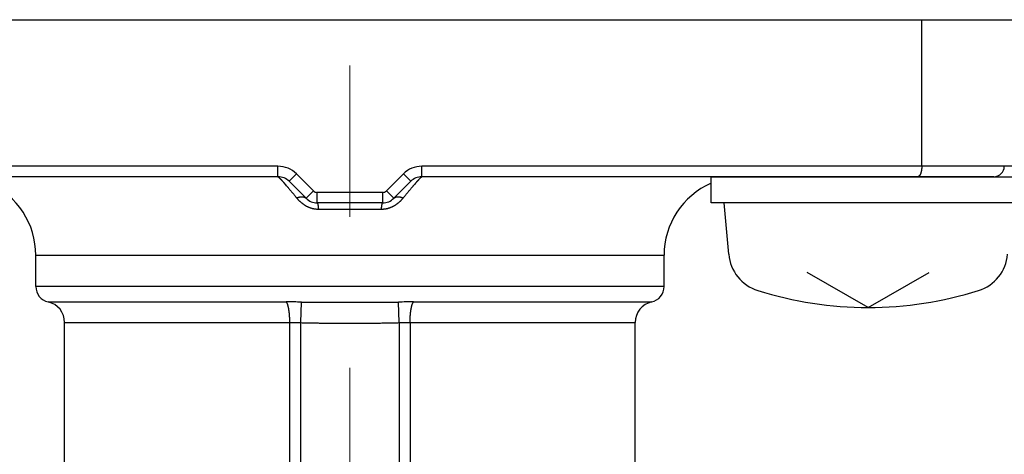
# Model space of a CAD drawing. Header units: millimetres. Extents: x 0 to 1071, y 0 to 742.
# Tile 46 of 130: x 209.19 to 228, y 474.45 to 482.75. Entities that reach past the tile are written whole.
import ezdxf

# ---------------------------------------------------------------- set-up
doc = ezdxf.new("R2010")
doc.units = ezdxf.units.MM
doc.header["$LTSCALE"] = 0.454724
doc.linetypes.add('CENTER', pattern=[50.8, 31.75, -6.35, 6.35, -6.35])
doc.layers.add('NoLayerName_001', color=7, linetype='Continuous')
doc.layers.add('NoLayerName_002', color=7, linetype='Continuous')
doc.styles.get("Standard").update_dxf_attribs({"font": 'txt', "bigfont": 'extfont2'})
doc.dimstyles.get("Standard").update_dxf_attribs({"dimtxt": 2.5, "dimasz": 2.5, "dimexe": 1, "dimexo": 1, "dimtad": 1, "dimdec": 3, "dimzin": 0, "dimdsep": 46, "dimtxsty": 'Standard', "dimcen": 2.5, "dimadec": 3, "dimazin": 0, "dimtfac": 0.75, "dimtdec": 3, "dimtmove": 0, "dimatfit": 3, "dimfxl": 1, "dimarcsym": 0})

# ---------------------------------------------------------------- blocks, each defined once
blk = doc.blocks.new('_OPEN30')
at = {"color": 0, "linetype": 'ByBlock', "lineweight": -2}
for p, q in [((-1, 0.267949), (0, 0)), ((0, 0), (-1, -0.267949)), ((0, 0), (-1, 0))]:
    blk.add_line(p, q, dxfattribs=at)
blk = doc.blocks.new('*D122')
at = {"layer": 'Defpoints', "color": 0}
for p in [(200, 494.273), (215.5, 484.375), (200, 477.282)]:
    blk.add_point(p, dxfattribs=at)
at = {"layer": 'NoLayerName_002', "color": 0, "linetype": 'Continuous', "lineweight": 13}
for p, q in [((215.5, 486.875), (215.5, 496.773)), ((211.75, 494.273), (203.75, 494.273))]:
    blk.add_line(p, q, dxfattribs=at)
at = {"layer": 'NoLayerName_002', "color": 0, "lineweight": 13, "xscale": 3.75, "yscale": 3.75, "zscale": 3.75, "rotation": 180}
blk.add_blockref('_OPEN30', (200, 494.273), dxfattribs=at)
at = {"layer": 'NoLayerName_002', "color": 0, "lineweight": 13, "xscale": 3.75, "yscale": 3.75, "zscale": 3.75}
blk.add_blockref('_OPEN30', (215.5, 494.273), dxfattribs=at)
at = {"layer": 'NoLayerName_002', "color": 0, "lineweight": 13, "insert": (207.75, 501.988), "char_height": 8.75, "attachment_point": 5}
blk.add_mtext('\\W0.8000;１６', dxfattribs=at)
blk = doc.blocks.new('*D130')
at = {"layer": 'Defpoints', "color": 0}
for p in [(250.985, 525), (262.5, 525), (220.65, 466.05)]:
    blk.add_point(p, dxfattribs=at)
at = {"layer": 'NoLayerName_002', "color": 0, "linetype": 'Continuous', "lineweight": 13}
for p, q in [((253.485, 525), (265, 525)), ((262.5, 469.8), (262.5, 521.25)), ((223.15, 466.05), (265, 466.05))]:
    blk.add_line(p, q, dxfattribs=at)
at = {"layer": 'NoLayerName_002', "color": 0, "lineweight": 13, "xscale": 3.75, "yscale": 3.75, "zscale": 3.75}
for p, rotation in [((262.5, 525), 90), ((262.5, 466.05), 270)]:
    blk.add_blockref('_OPEN30', p, dxfattribs=dict(at, rotation=rotation))
at = {"layer": 'NoLayerName_002', "color": 0, "lineweight": 13, "insert": (254.816, 495.525), "char_height": 8.75, "attachment_point": 5, "rotation": 90}
blk.add_mtext('\\W0.8000;５９', dxfattribs=at)

msp = doc.modelspace()

# ---------------------------------------------------------------- linework, layer by layer
at = {"layer": 'NoLayerName_001', "color": 4, "linetype": 'CENTER', "lineweight": 13}
msp.add_line((215.5, 461.660547), (215.5, 486.660547), dxfattribs=at)
at = {"layer": 'NoLayerName_001', "color": 60, "linetype": 'Continuous', "lineweight": 25}
for p, q in [((203, 482.75), (228, 482.75)), ((203, 482.75), (229.449611, 482.75)), ((226.422912, 479.95), (226.422912, 482.75)), ((214.125736, 479.95), (203, 479.95)), ((214.125736, 479.75), (214.125736, 479.95)), ((216.874264, 479.75), (216.874264, 479.95)), ((229.449611, 479.95), (216.874264, 479.95)), ((214.125736, 479.75), (203.2, 479.75)), ((214.337868, 479.662132), (214.47929, 479.803553)), ((214.662132, 479.337868), (214.337868, 479.662132)), ((214.803554, 479.479289), (214.47929, 479.803553)), ((216.520711, 479.803553), (216.196447, 479.479289)), ((216.662132, 479.662132), (216.337868, 479.337868)), ((216.662132, 479.662132), (216.520711, 479.803553)), ((227.8, 479.75), (216.874264, 479.75)), ((214.662132, 479.337868), (214.803554, 479.479289)), ((216.125736, 479.45), (214.874264, 479.45)), ((214.874264, 479.25), (214.874264, 479.45)), ((216.125736, 479.25), (216.125736, 479.45)), ((216.337868, 479.337868), (216.196447, 479.479289)), ((216.125736, 479.25), (214.874264, 479.25)), ((216.10237, 479.125), (214.897631, 479.125)), ((209.5, 477.65), (209.5, 478.25)), ((209.5, 478.25), (221.5, 478.25)), ((221.5, 477.65), (221.5, 478.25)), ((221.5, 477.65), (209.5, 477.65)), ((209.735715, 477.356969), (214.284859, 477.356969)), ((214.561917, 476.961437), (214.573512, 477.3549)), ((216.438083, 476.961437), (216.426489, 477.354902)), ((216.715142, 477.356969), (221.264285, 477.356969)), ((210.05, 473.945106), (210.05, 476.96626)), ((210.05, 476.96626), (214.351113, 476.96626)), ((214.351112, 466.35), (214.351113, 476.96626)), ((214.561917, 466.05), (214.561916, 476.961437)), ((216.438085, 476.961437), (216.438083, 466.05)), ((216.648887, 476.96626), (220.95, 476.96626)), ((216.648887, 476.96626), (216.648889, 466.35)), ((220.95, 473.550053), (220.95, 476.96626))]:
    msp.add_line(p, q, dxfattribs=at)
at = {"layer": 'NoLayerName_001', "color": 7, "linetype": 'Continuous', "lineweight": 25}
for p, q in [((222.4, 479.25), (222.4, 479.75)), ((222.4, 479.75), (228.4, 479.75)), ((228.4, 479.25), (222.4, 479.25)), ((222.735905, 478.268102), (222.65, 479.25)), ((225.4, 477.25), (224.237099, 477.921401)), ((225.4, 477.25), (226.562901, 477.921401))]:
    msp.add_line(p, q, dxfattribs=at)
at = {"layer": 'NoLayerName_001', "color": 60, "linetype": 'Continuous', "lineweight": 25}
for centre, radius, start, end in [((214.125736, 479.45), 0.499993, 45, 90), ((216.874264, 479.45), 0.499993, 90, 135), ((227.8, 479.95), 0.2, 270, 0), ((208, 478.25), 1.5, 0, 66.4218215), ((214.125736, 479.45), 0.3, 45, 90), ((210.29473, 476.162901), 5.254602, 40.5059643, 41.4244062), ((216.874264, 479.45), 0.3, 90, 135), ((221.061336, 475.853694), 5.726171, 138.6073412, 139.4513541), ((223, 478.25), 1.5, 113.5781785, 180), ((214.874264, 479.55), 0.1, 225, 270), ((216.125736, 479.55), 0.1, 270, 315), ((214.874264, 479.55), 0.3, 225, 270), ((216.125736, 479.55), 0.3, 270, 315), ((209.8, 477.65), 0.3, 180, 257.626508), ((221.2, 477.65), 0.3, 282.3734669, 0), ((209.65, 476.96626), 0.4, 0, 77.626275), ((214.280059, 456.532405), 20.824564, 89.1925804, 89.9867947), ((216.735965, 454.294957), 23.062021, 90.0517328, 90.768892), ((221.35, 476.96626), 0.4, 102.3737438, 180)]:
    msp.add_arc(centre, radius, start, end, dxfattribs=at)
at = {"layer": 'NoLayerName_001', "color": 7, "linetype": 'Continuous', "lineweight": 25}
for centre, radius, start, end in [((223.532861, 478.337827), 0.8, 185, 252.4732218), ((227.26714, 478.337827), 0.8, 287.5267782, 355), ((225.4, 484.25), 7, 252.4732218, 287.5267782)]:
    msp.add_arc(centre, radius, start, end, dxfattribs=at)
for points, knots in [([(226.422912, 479.95), (226.422904, 479.948317), (226.4229, 479.944952), (226.422826, 479.939903), (226.422711, 479.934853), (226.422546, 479.929804), (226.422332, 479.924756), (226.42207, 479.919709), (226.421757, 479.914665), (226.421393, 479.909625), (226.420978, 479.904588), (226.420511, 479.899556), (226.41999, 479.894529), (226.419416, 479.889509), (226.418788, 479.884496), (226.418105, 479.87949), (226.417366, 479.874493), (226.416571, 479.869506), (226.415718, 479.864528), (226.414805, 479.859562), (226.413829, 479.854609), (226.412788, 479.849669), (226.41168, 479.844744), (226.410501, 479.839836), (226.40925, 479.834944), (226.407923, 479.830073), (226.406516, 479.825223), (226.405022, 479.820399), (226.403439, 479.815604), (226.401759, 479.810842), (226.399979, 479.806115), (226.398093, 479.801428), (226.396091, 479.796789), (226.393961, 479.792208), (226.391693, 479.787694), (226.389274, 479.783256), (226.386698, 479.778906), (226.383944, 479.774663), (226.380977, 479.770568), (226.377812, 479.766614), (226.37546, 479.764192), (226.374312, 479.762952)], [0, 0, 0, 0, 0.005047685, 0.0100970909, 0.0151479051, 0.0201998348, 0.0252526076, 0.0303059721, 0.0353596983, 0.0404135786, 0.0454674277, 0.050521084, 0.0555744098, 0.0606272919, 0.0656796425, 0.0707313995, 0.0757825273, 0.0808330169, 0.0858828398, 0.0909319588, 0.0959804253, 0.1010283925, 0.1060761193, 0.1111239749, 0.1161724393, 0.1212216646, 0.1262711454, 0.1313205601, 0.1363698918, 0.1414194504, 0.146469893, 0.1515216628, 0.1565735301, 0.1616247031, 0.1666755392, 0.1717276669, 0.1767833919, 0.1818400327, 0.1868950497, 0.1919512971, 0.1970174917, 0.1970174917, 0.1970174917, 0.1970174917]), ([(226.374312, 479.762952), (226.373073, 479.761802), (226.370671, 479.759418), (226.366624, 479.756344), (226.362272, 479.753695), (226.357584, 479.751686), (226.352661, 479.750258), (226.349259, 479.750156), (226.347581, 479.75)], [0, 0, 0, 0, 0.00507275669, 0.01013871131, 0.01521028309, 0.02031494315, 0.02541283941, 0.03046989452, 0.03046989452, 0.03046989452, 0.03046989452])]:
    msp.add_open_spline(points, degree=3, knots=knots, dxfattribs=at)
at = {"layer": 'NoLayerName_001', "color": 60, "linetype": 'Continuous', "lineweight": 25}
for points, knots in [([(214.125736, 479.75), (214.126709, 479.749647), (214.12874, 479.749117), (214.131284, 479.747266), (214.133795, 479.745438), (214.136198, 479.74344), (214.138567, 479.741407), (214.1409, 479.739339), (214.143204, 479.737242), (214.145483, 479.73512), (214.147743, 479.732978), (214.149987, 479.730818), (214.152216, 479.728641), (214.154433, 479.726451), (214.156639, 479.724249), (214.158834, 479.722037), (214.161022, 479.719817), (214.163201, 479.71759), (214.165373, 479.715356), (214.167538, 479.713115), (214.169697, 479.710869), (214.17185, 479.708616), (214.173997, 479.706359), (214.176139, 479.704096), (214.178276, 479.70183), (214.180409, 479.699558), (214.183247, 479.696524), (214.186785, 479.692722), (214.191015, 479.688146), (214.195233, 479.683559), (214.199438, 479.67896), (214.203632, 479.674351), (214.207816, 479.669732), (214.211989, 479.665104), (214.216152, 479.660467), (214.220999, 479.655049), (214.226524, 479.648843), (214.231346, 479.643402), (214.234097, 479.640288), (214.234784, 479.63951)], [0, 0, 0, 0, 0.0031054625, 0.0062105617, 0.0093267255, 0.01245195, 0.0155746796, 0.0186920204, 0.0218062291, 0.0249193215, 0.0280330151, 0.0311478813, 0.0342637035, 0.0373801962, 0.0404970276, 0.0436138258, 0.0467302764, 0.0498463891, 0.0529622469, 0.0560779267, 0.0591934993, 0.0623090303, 0.0654245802, 0.0685401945, 0.0716558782, 0.0747716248, 0.077887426, 0.0841191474, 0.0903509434, 0.0965827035, 0.1028144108, 0.1090460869, 0.1152777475, 0.1215094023, 0.1277410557, 0.1339727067, 0.1433201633, 0.1526675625, 0.1557833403, 0.1557833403, 0.1557833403, 0.1557833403]), ([(216.765587, 479.639929), (216.767644, 479.642254), (216.771756, 479.646907), (216.777258, 479.653093), (216.782083, 479.658496), (216.786228, 479.66312), (216.790382, 479.667735), (216.794546, 479.672341), (216.79872, 479.676938), (216.802905, 479.681525), (216.807102, 479.686101), (216.811312, 479.690666), (216.81483, 479.69446), (216.817653, 479.697488), (216.819775, 479.699755), (216.8219, 479.702017), (216.82403, 479.704276), (216.826165, 479.70653), (216.828305, 479.708779), (216.83045, 479.711023), (216.832602, 479.713261), (216.834759, 479.715493), (216.836924, 479.717719), (216.839096, 479.719937), (216.841276, 479.722149), (216.843464, 479.724352), (216.845662, 479.726546), (216.847872, 479.728728), (216.850094, 479.730896), (216.85233, 479.733048), (216.854583, 479.735182), (216.856854, 479.737296), (216.85915, 479.739384), (216.861476, 479.741445), (216.863837, 479.743469), (216.866232, 479.745459), (216.868735, 479.747279), (216.871271, 479.749122), (216.873294, 479.749649), (216.874264, 479.75)], [0, 0, 0, 0, 0.0093138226, 0.0186277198, 0.024837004, 0.0310462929, 0.037255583, 0.043464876, 0.0496741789, 0.0558835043, 0.0620928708, 0.0683022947, 0.0745117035, 0.0776163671, 0.0807209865, 0.0838255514, 0.0869300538, 0.0900344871, 0.0931388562, 0.0962432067, 0.0993475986, 0.1024520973, 0.1055567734, 0.1086617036, 0.1117669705, 0.1148725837, 0.1179782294, 0.1210835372, 0.1241881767, 0.127291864, 0.1303943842, 0.1334963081, 0.1365993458, 0.1397055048, 0.1428170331, 0.1459310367, 0.1490360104, 0.1521299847, 0.1552243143, 0.1552243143, 0.1552243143, 0.1552243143]), ([(214.290005, 479.575908), (214.29326, 479.572098), (214.299774, 479.564483), (214.312758, 479.549217), (214.328943, 479.530094), (214.348294, 479.507087), (214.367584, 479.484029), (214.386814, 479.460921), (214.405988, 479.437765), (214.425109, 479.414567), (214.444179, 479.391326), (214.463207, 479.368051), (214.475852, 479.352501), (214.482179, 479.344731)], [0, 0, 0, 0, 0.0150313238, 0.030062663, 0.0601254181, 0.0901882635, 0.1202511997, 0.1503142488, 0.180377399, 0.2104406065, 0.240503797, 0.2705668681, 0.3006296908, 0.3006296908, 0.3006296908, 0.3006296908]), ([(216.517825, 479.344734), (216.524162, 479.352515), (216.536825, 479.368087), (216.555886, 479.391391), (216.574984, 479.414664), (216.594129, 479.437899), (216.613324, 479.461093), (216.632576, 479.48424), (216.651891, 479.507335), (216.671273, 479.530372), (216.687488, 479.549517), (216.700496, 479.564801), (216.707021, 479.572426), (216.710281, 479.576241)], [0, 0, 0, 0, 0.0301059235, 0.0602118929, 0.0903181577, 0.1204248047, 0.1505316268, 0.1806384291, 0.2107450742, 0.2408514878, 0.2709576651, 0.28601069, 0.3010636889, 0.3010636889, 0.3010636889, 0.3010636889]), ([(214.897631, 479.125), (214.89224, 479.125101), (214.881448, 479.125158), (214.865276, 479.126114), (214.84913, 479.127578), (214.833033, 479.129638), (214.817011, 479.132261), (214.801087, 479.135444), (214.785284, 479.139178), (214.769626, 479.143455), (214.754133, 479.148268), (214.738819, 479.1536), (214.723695, 479.159433), (214.70877, 479.165752), (214.694053, 479.17254), (214.679555, 479.179781), (214.665286, 479.187458), (214.651255, 479.195555), (214.63747, 479.204056), (214.623935, 479.212947), (214.610655, 479.222212), (214.597632, 479.231838), (214.584872, 479.241808), (214.572377, 479.252109), (214.56015, 479.262726), (214.548196, 479.273645), (214.536514, 479.284851), (214.525103, 479.29633), (214.513959, 479.308067), (214.503092, 479.320055), (214.49246, 479.332247), (214.485627, 479.340588), (214.482179, 479.344731)], [0, 0, 0, 0, 0.0161749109, 0.0323697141, 0.0485814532, 0.0648064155, 0.0810402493, 0.0972780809, 0.1135146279, 0.1297443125, 0.1459633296, 0.1621745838, 0.1783814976, 0.1945863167, 0.2107901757, 0.2269931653, 0.2431944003, 0.259392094, 0.2755853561, 0.2917763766, 0.307967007, 0.3241582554, 0.3403503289, 0.3565426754, 0.3727340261, 0.3889227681, 0.4051091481, 0.4212938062, 0.4374766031, 0.4536566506, 0.469832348, 0.4860014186, 0.4860014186, 0.4860014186, 0.4860014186]), ([(214.482266, 479.344633), (214.484214, 479.345446), (214.488101, 479.347099), (214.493997, 479.349423), (214.499932, 479.351649), (214.505913, 479.353755), (214.511937, 479.355739), (214.518002, 479.357594), (214.524108, 479.359315), (214.530253, 479.360896), (214.536436, 479.36233), (214.542655, 479.363612), (214.548906, 479.364731), (214.555185, 479.365675), (214.561488, 479.366432), (214.56781, 479.36699), (214.574147, 479.367336), (214.580495, 479.36746), (214.586848, 479.367348), (214.593197, 479.36699), (214.599529, 479.366367), (214.605828, 479.365462), (214.612074, 479.364258), (214.618251, 479.362735), (214.62434, 479.360876), (214.630321, 479.358664), (214.636166, 479.356087), (214.641845, 479.353149), (214.647326, 479.349861), (214.652558, 479.346214), (214.657556, 479.342269), (214.660584, 479.339305), (214.662132, 479.337868)], [0, 0, 0, 0, 0.0063335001, 0.0126703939, 0.0190095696, 0.0253501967, 0.0316917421, 0.0380339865, 0.0443770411, 0.0507213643, 0.0570677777, 0.063416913, 0.0697670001, 0.0761161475, 0.0824633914, 0.0888087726, 0.0951534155, 0.1014996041, 0.1078508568, 0.114209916, 0.1205723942, 0.1269338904, 0.1332926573, 0.1396499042, 0.1460101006, 0.1523812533, 0.1587684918, 0.1651621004, 0.1715513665, 0.1779279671, 0.1842866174, 0.190625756, 0.190625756, 0.190625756, 0.190625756]), ([(214.874264, 479.25), (214.875124, 479.249589), (214.87709, 479.249043), (214.878705, 479.246471), (214.880047, 479.243946), (214.881166, 479.241292), (214.882155, 479.238593), (214.883026, 479.235853), (214.883805, 479.23309), (214.884521, 479.230311), (214.885193, 479.22752), (214.885825, 479.22472), (214.886421, 479.221911), (214.886985, 479.219095), (214.887522, 479.216274), (214.888037, 479.213449), (214.88853, 479.21062), (214.889001, 479.207788), (214.889453, 479.204953), (214.889886, 479.202115), (214.890302, 479.199274), (214.890701, 479.19643), (214.891085, 479.193585), (214.891454, 479.190737), (214.891811, 479.187887), (214.892155, 479.185036), (214.892489, 479.182184), (214.892813, 479.179331), (214.893129, 479.176476), (214.893436, 479.173621), (214.893736, 479.170766), (214.894029, 479.167909), (214.894314, 479.165052), (214.894593, 479.162195), (214.894864, 479.159337), (214.895128, 479.156478), (214.895386, 479.153619), (214.895637, 479.150759), (214.895882, 479.147899), (214.896121, 479.145038), (214.896275, 479.14313), (214.896353, 479.142177)], [0, 0, 0, 0, 0.0028577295, 0.005817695, 0.008660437, 0.0115423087, 0.0144198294, 0.0172912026, 0.0201609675, 0.0230309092, 0.0259012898, 0.0287722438, 0.0316437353, 0.0345155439, 0.0373872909, 0.0402586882, 0.0431298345, 0.0460008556, 0.0488718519, 0.0517429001, 0.0546140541, 0.0574853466, 0.0603567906, 0.0632283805, 0.0661000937, 0.0689718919, 0.0718437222, 0.0747155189, 0.077587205, 0.0804587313, 0.0833301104, 0.0862013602, 0.0890724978, 0.0919435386, 0.0948144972, 0.0976853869, 0.1005562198, 0.1034270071, 0.1062977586, 0.1091684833, 0.1120391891, 0.1120391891, 0.1120391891, 0.1120391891]), ([(216.517825, 479.344734), (216.514377, 479.340591), (216.507544, 479.33225), (216.49691, 479.320059), (216.486041, 479.308073), (216.474895, 479.296338), (216.463482, 479.284861), (216.451798, 479.273656), (216.439843, 479.262737), (216.427616, 479.25212), (216.415122, 479.241817), (216.402364, 479.231844), (216.389344, 479.222215), (216.376066, 479.212947), (216.362533, 479.204053), (216.348749, 479.195548), (216.334719, 479.187449), (216.320451, 479.179772), (216.305953, 479.172531), (216.291237, 479.165743), (216.276311, 479.159424), (216.261185, 479.153591), (216.245871, 479.14826), (216.230377, 479.143448), (216.214719, 479.139172), (216.198915, 479.135438), (216.18299, 479.132256), (216.166968, 479.129634), (216.150872, 479.127575), (216.134725, 479.126111), (216.118553, 479.125157), (216.107761, 479.1251), (216.10237, 479.125)], [0, 0, 0, 0, 0.016169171, 0.0323448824, 0.0485249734, 0.0647079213, 0.0808928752, 0.0970796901, 0.1132689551, 0.1294608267, 0.1456536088, 0.161845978, 0.1780373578, 0.1942279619, 0.2104188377, 0.2266119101, 0.2428094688, 0.2590106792, 0.2752137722, 0.2914178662, 0.3076230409, 0.3238304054, 0.3400421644, 0.356261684, 0.3724918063, 0.3887287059, 0.4049668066, 0.4212008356, 0.4374259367, 0.4536377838, 0.4698326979, 0.4860077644, 0.4860077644, 0.4860077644, 0.4860077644]), ([(216.116989, 479.235849), (216.117281, 479.23676), (216.117837, 479.238595), (216.118837, 479.241291), (216.119953, 479.243946), (216.121296, 479.246471), (216.122911, 479.249043), (216.124877, 479.249589), (216.125736, 479.25)], [0, 0, 0, 0, 0.00287137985, 0.0057489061, 0.0086307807, 0.01147353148, 0.01443350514, 0.01729124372, 0.01729124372, 0.01729124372, 0.01729124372]), ([(216.337868, 479.337868), (216.339418, 479.339305), (216.342446, 479.342269), (216.347445, 479.346214), (216.352678, 479.349861), (216.35816, 479.353149), (216.36384, 479.356086), (216.369686, 479.358663), (216.375668, 479.360876), (216.381758, 479.362734), (216.387935, 479.364257), (216.394183, 479.365462), (216.400482, 479.366366), (216.406815, 479.366989), (216.413165, 479.367347), (216.419519, 479.367459), (216.425867, 479.367336), (216.432205, 479.36699), (216.438528, 479.366433), (216.444832, 479.365676), (216.451112, 479.364733), (216.457364, 479.363614), (216.463583, 479.362333), (216.469767, 479.360899), (216.475914, 479.359319), (216.48202, 479.357598), (216.488087, 479.355744), (216.494112, 479.35376), (216.500094, 479.351655), (216.50603, 479.349429), (216.511927, 479.347105), (216.515814, 479.345453), (216.517763, 479.34464)], [0, 0, 0, 0, 0.0063399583, 0.0126994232, 0.0190768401, 0.0254669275, 0.0318613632, 0.0382494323, 0.0446214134, 0.0509824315, 0.057340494, 0.063700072, 0.0700623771, 0.0764256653, 0.0827855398, 0.0891376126, 0.0954846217, 0.1018300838, 0.1081762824, 0.1145243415, 0.120874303, 0.127225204, 0.1335751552, 0.1399223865, 0.1462675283, 0.152611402, 0.1589544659, 0.1652968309, 0.1716382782, 0.1779782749, 0.1843159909, 0.190650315, 0.190650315, 0.190650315, 0.190650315]), ([(214.896353, 479.142177), (214.896428, 479.141223), (214.896581, 479.139315), (214.896801, 479.136453), (214.897017, 479.13359), (214.897227, 479.130727), (214.897432, 479.127864), (214.897564, 479.125955), (214.897631, 479.125)], [0, 0, 0, 0, 0.0028706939, 0.00574138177, 0.00861206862, 0.0114827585, 0.01435345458, 0.01722415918, 0.01722415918, 0.01722415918, 0.01722415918]), ([(216.10237, 479.125), (216.102436, 479.125955), (216.102568, 479.127864), (216.102774, 479.130727), (216.102984, 479.13359), (216.103199, 479.136453), (216.10342, 479.139315), (216.103647, 479.142177), (216.10388, 479.145038), (216.104118, 479.147899), (216.104363, 479.150759), (216.104614, 479.153619), (216.104872, 479.156478), (216.105136, 479.159337), (216.105408, 479.162195), (216.105686, 479.165052), (216.105971, 479.167909), (216.106264, 479.170766), (216.106564, 479.173621), (216.106872, 479.176476), (216.107187, 479.179331), (216.107511, 479.182184), (216.107845, 479.185037), (216.108189, 479.187888), (216.108546, 479.190737), (216.108915, 479.193585), (216.109299, 479.196431), (216.109698, 479.199274), (216.110114, 479.202115), (216.110547, 479.204953), (216.110999, 479.207788), (216.111471, 479.21062), (216.111963, 479.213449), (216.112478, 479.216274), (216.113015, 479.219095), (216.11358, 479.221911), (216.114175, 479.22472), (216.114806, 479.227521), (216.115481, 479.230311), (216.116189, 479.233092), (216.116728, 479.234928), (216.116989, 479.235849)], [0, 0, 0, 0, 0.0028707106, 0.0057414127, 0.0086121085, 0.0114828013, 0.0143534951, 0.017224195, 0.0200949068, 0.0229656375, 0.025836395, 0.0287071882, 0.0315780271, 0.0344489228, 0.0373198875, 0.0401909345, 0.0430620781, 0.0459333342, 0.0488047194, 0.051676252, 0.0545479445, 0.0574197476, 0.0602915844, 0.0631633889, 0.0660351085, 0.0689067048, 0.071778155, 0.0746494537, 0.0775206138, 0.080391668, 0.0832626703, 0.0861336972, 0.0890048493, 0.0918762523, 0.094748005, 0.0976198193, 0.1004913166, 0.1033622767, 0.1062326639, 0.1091026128, 0.111972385, 0.111972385, 0.111972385, 0.111972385]), ([(214.296484, 477.340639), (214.294717, 477.343494), (214.291548, 477.34944), (214.286967, 477.354381), (214.284859, 477.356969)], [0, 0, 0, 0, 0.0100725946, 0.02008692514, 0.02008692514, 0.02008692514, 0.02008692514]), ([(214.351112, 476.96626), (214.351103, 476.969601), (214.351099, 476.976283), (214.351015, 476.986306), (214.350884, 476.996328), (214.350699, 477.00635), (214.350459, 477.016371), (214.350165, 477.02639), (214.349815, 477.036409), (214.34941, 477.046425), (214.348948, 477.05644), (214.34843, 477.066452), (214.347854, 477.076462), (214.34722, 477.086469), (214.346528, 477.096473), (214.345777, 477.106473), (214.344964, 477.116469), (214.344086, 477.126459), (214.34314, 477.136443), (214.342122, 477.14642), (214.341028, 477.156387), (214.339855, 477.166345), (214.3386, 477.176291), (214.337259, 477.186226), (214.335828, 477.196147), (214.334305, 477.206054), (214.332685, 477.215945), (214.330965, 477.225819), (214.329135, 477.235674), (214.327183, 477.245506), (214.325098, 477.255312), (214.322868, 477.265088), (214.320482, 477.27483), (214.317913, 477.284524), (214.315134, 477.294158), (214.312112, 477.303714), (214.308833, 477.313183), (214.305195, 477.322524), (214.301193, 477.331744), (214.298013, 477.337649), (214.296484, 477.340639)], [0, 0, 0, 0, 0.0100226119, 0.0200454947, 0.0300686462, 0.0400920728, 0.0501157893, 0.0601398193, 0.0701641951, 0.080188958, 0.090214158, 0.1002398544, 0.1102661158, 0.1202930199, 0.1303206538, 0.1403490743, 0.1503779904, 0.1604069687, 0.1704356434, 0.180463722, 0.1904909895, 0.2005173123, 0.2105426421, 0.22056702, 0.2305905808, 0.2406135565, 0.2506362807, 0.2606591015, 0.2706820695, 0.2807054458, 0.2907299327, 0.3007567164, 0.3107865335, 0.3208160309, 0.3308419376, 0.340863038, 0.3508804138, 0.3608989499, 0.3709330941, 0.3810078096, 0.3810078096, 0.3810078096, 0.3810078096]), ([(214.573512, 477.354902), (214.604393, 477.354542), (214.666155, 477.353766), (214.758802, 477.352948), (214.866892, 477.352184), (215.005866, 477.351514), (215.206608, 477.350934), (215.376467, 477.350771), (215.484559, 477.350768), (215.5, 477.350766)], [0, 0, 0, 0, 0.092650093, 0.185300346, 0.2779509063, 0.4169271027, 0.6022280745, 0.8801783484, 0.9265034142, 0.9265034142, 0.9265034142, 0.9265034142]), ([(215.5, 477.350766), (215.59265, 477.350838), (215.747067, 477.350837), (215.947809, 477.35136), (216.086784, 477.351938), (216.194875, 477.352596), (216.287522, 477.353342), (216.364727, 477.354122), (216.411048, 477.354712), (216.426489, 477.354902)], [0, 0, 0, 0, 0.2779502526, 0.4632509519, 0.6022271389, 0.6948778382, 0.7875282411, 0.8801783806, 0.9265034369, 0.9265034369, 0.9265034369, 0.9265034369]), ([(216.648889, 476.96626), (216.648897, 476.969601), (216.648902, 476.976283), (216.648986, 476.986306), (216.649116, 476.996328), (216.649302, 477.00635), (216.649541, 477.016371), (216.649836, 477.02639), (216.650185, 477.036409), (216.650591, 477.046425), (216.651052, 477.05644), (216.651571, 477.066452), (216.652147, 477.076462), (216.652781, 477.086469), (216.653473, 477.096473), (216.654224, 477.106473), (216.655036, 477.116469), (216.655914, 477.126459), (216.65686, 477.136443), (216.657879, 477.14642), (216.658972, 477.156387), (216.660145, 477.166345), (216.661401, 477.176291), (216.662742, 477.186226), (216.664172, 477.196147), (216.665696, 477.206054), (216.667316, 477.215945), (216.669036, 477.225819), (216.670865, 477.235674), (216.672817, 477.245506), (216.674903, 477.255312), (216.677133, 477.265088), (216.679519, 477.27483), (216.682087, 477.284524), (216.684867, 477.294158), (216.687888, 477.303714), (216.691168, 477.313183), (216.694806, 477.322524), (216.698807, 477.331744), (216.701987, 477.337649), (216.703516, 477.340639)], [0, 0, 0, 0, 0.0100226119, 0.0200454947, 0.0300686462, 0.0400920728, 0.0501157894, 0.0601398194, 0.0701641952, 0.080188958, 0.090214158, 0.1002398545, 0.1102661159, 0.12029302, 0.1303206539, 0.1403490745, 0.1503779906, 0.1604069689, 0.1704356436, 0.1804637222, 0.1904909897, 0.2005173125, 0.2105426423, 0.2205670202, 0.230590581, 0.2406135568, 0.2506362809, 0.2606591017, 0.2706820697, 0.280705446, 0.2907299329, 0.3007567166, 0.3107865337, 0.3208160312, 0.3308419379, 0.3408630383, 0.3508804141, 0.3608989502, 0.3709330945, 0.38100781, 0.38100781, 0.38100781, 0.38100781]), ([(216.703516, 477.340639), (216.705283, 477.343494), (216.708452, 477.34944), (216.713033, 477.354381), (216.715142, 477.356969)], [0, 0, 0, 0, 0.01007259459, 0.02008692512, 0.02008692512, 0.02008692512, 0.02008692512]), ([(214.351113, 476.96626), (214.354628, 476.966256), (214.361657, 476.966253), (214.3722, 476.96621), (214.382743, 476.966144), (214.393286, 476.96605), (214.403829, 476.96593), (214.414371, 476.965784), (214.424914, 476.965612), (214.435455, 476.965416), (214.445997, 476.965196), (214.456538, 476.964953), (214.467078, 476.964688), (214.477618, 476.964401), (214.488157, 476.964094), (214.502209, 476.963659), (214.519772, 476.963065), (214.540846, 476.962292), (214.554892, 476.961717), (214.561916, 476.961437)], [0, 0, 0, 0, 0.0105433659, 0.0210867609, 0.0316301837, 0.042173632, 0.0527171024, 0.0632605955, 0.0738041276, 0.0843477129, 0.0948913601, 0.1054350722, 0.115978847, 0.1265226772, 0.1370665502, 0.1476104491, 0.1686982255, 0.1897857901, 0.2108728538, 0.2108728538, 0.2108728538, 0.2108728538]), ([(214.561916, 476.961437), (214.577545, 476.961), (214.608804, 476.96009), (214.655698, 476.958933), (214.702594, 476.957886), (214.749493, 476.956965), (214.796395, 476.956152), (214.858933, 476.955202), (214.93711, 476.954244), (215.030924, 476.953382), (215.124739, 476.952731), (215.23419, 476.952196), (215.359277, 476.951832), (215.453093, 476.951825), (215.5, 476.951788)], [0, 0, 0, 0, 0.0469077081, 0.093815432, 0.1407233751, 0.1876316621, 0.2345403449, 0.281449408, 0.3752682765, 0.4690870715, 0.5629043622, 0.6567203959, 0.7974433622, 0.9381663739, 0.9381663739, 0.9381663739, 0.9381663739]), ([(215.5, 476.951788), (215.546908, 476.951825), (215.640723, 476.951832), (215.76581, 476.952196), (215.875261, 476.952731), (215.969076, 476.953382), (216.062891, 476.954244), (216.141067, 476.955203), (216.203606, 476.956152), (216.250507, 476.956965), (216.297407, 476.957887), (216.344303, 476.958933), (216.391197, 476.960091), (216.422455, 476.961), (216.438085, 476.961437)], [0, 0, 0, 0, 0.1407230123, 0.281445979, 0.3752620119, 0.4690793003, 0.5628980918, 0.6567169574, 0.7036260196, 0.7505347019, 0.797442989, 0.8443509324, 0.8912586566, 0.9381663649, 0.9381663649, 0.9381663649, 0.9381663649]), ([(216.438085, 476.961437), (216.445108, 476.961718), (216.459154, 476.962294), (216.476714, 476.962941), (216.490764, 476.963428), (216.501302, 476.963773), (216.511841, 476.964099), (216.52238, 476.964405), (216.53292, 476.964689), (216.543461, 476.964952), (216.554002, 476.965193), (216.564544, 476.965412), (216.575086, 476.965606), (216.585628, 476.965777), (216.596171, 476.965924), (216.606714, 476.966045), (216.617257, 476.96614), (216.627801, 476.966208), (216.638344, 476.966253), (216.645373, 476.966256), (216.648887, 476.96626)], [0, 0, 0, 0, 0.0210864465, 0.0421729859, 0.0527164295, 0.0632600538, 0.0738038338, 0.0843477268, 0.0948916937, 0.1054356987, 0.11597971, 0.1265236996, 0.1370676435, 0.1476115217, 0.1581553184, 0.168699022, 0.1792426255, 0.1897861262, 0.2003295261, 0.2108728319, 0.2108728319, 0.2108728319, 0.2108728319])]:
    msp.add_open_spline(points, degree=3, knots=knots, dxfattribs=at)

# ---------------------------------------------------------------- dimensions: what is measured, and where the dimension line sits
at = {"layer": 'NoLayerName_002', "color": 3, "linetype": 'Continuous', "lineweight": 13}
for base, p1, p2, angle, text, override, picture, middle in [((262.5, 525), (220.649999, 466.05), (250.985309, 525), 90, '\\W0.8000;５９', {"dimtxt": 8.75, "dimasz": 3.75, "dimexe": 2.5, "dimexo": 2.5, "dimgap": 2.5, "dimzin": 8, "dimblk": 'OPEN30', "dimclrd": 0, "dimclre": 0, "dimclrt": 0, "dimtp": 0, "dimtm": 0, "dimlwd": 13, "dimlwe": 13}, '*D130', (262.5, 495.525)), ((200, 494.272671), (215.5, 484.375), (200, 477.282498), 180, '\\W0.8000;１６', {"dimtxt": 8.75, "dimasz": 3.75, "dimexe": 2.5, "dimexo": 2.5, "dimgap": 2.5, "dimzin": 8, "dimblk": 'OPEN30', "dimse2": 1, "dimclrd": 0, "dimclre": 0, "dimclrt": 0, "dimtp": 0, "dimtm": 0, "dimlwd": 13, "dimlwe": 13}, '*D122', (207.75, 494.272671))]:
    dim = msp.add_linear_dim(base=base, p1=p1, p2=p2, angle=angle, text=text, dimstyle='Standard', override=override, dxfattribs=at)
    dim.commit()
    dim.dimension.update_dxf_attribs({"geometry": picture, "text_midpoint": middle, "dimtype": 160})

doc.saveas('drawing.dxf')
